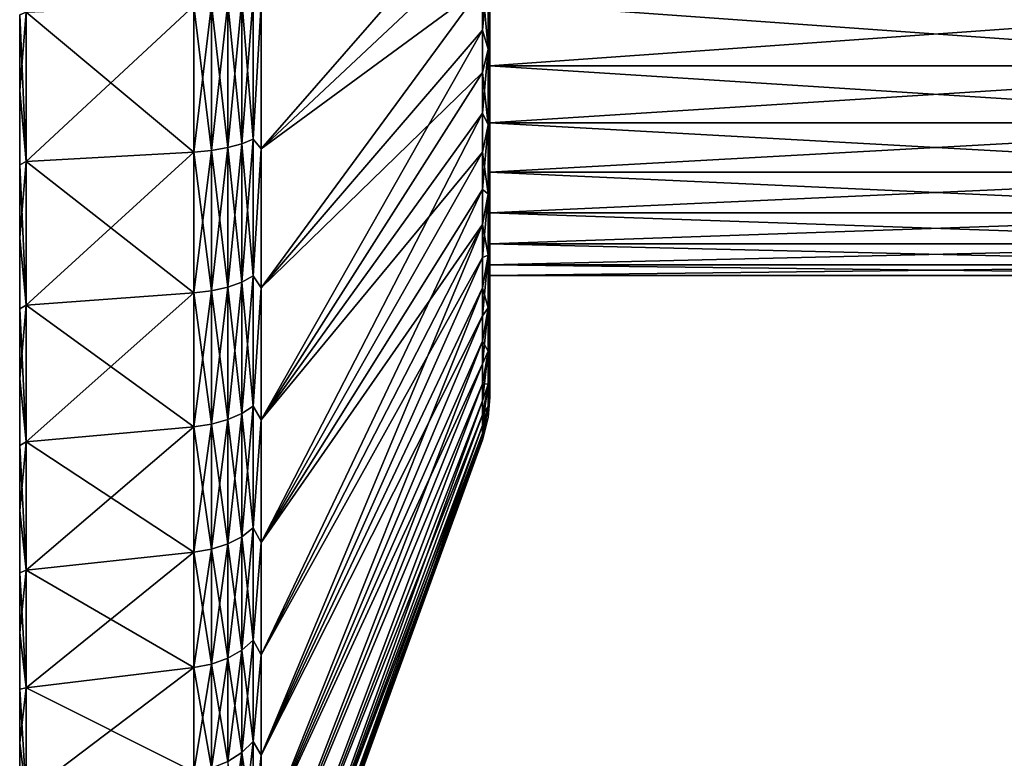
# Model space of a CAD drawing. Header units: metres. Extents: x -82 to 113, y -109 to 109.
# Tile 2 of 256: x -82 to -60, y -100 to -84. Entities that reach past the tile are written whole.
import ezdxf

# ---------------------------------------------------------------- set-up
doc = ezdxf.new("R2010")
doc.units = ezdxf.units.M
doc.layers.add('solid_20_382_013_XXX', color=7, linetype='CONTINUOUS')

msp = doc.modelspace()

# ---------------------------------------------------------------- linework, layer by layer
at = {"layer": 'solid_20_382_013_XXX'}
for points in [[(-76.52507, -86.587425, -10.271804), (-71.488861, -81.86972, -23.281294), (-71.488861, -80.823631, -22.963966)], [(-76.52507, -83.296265, -9.323637), (-76.52507, -86.587425, -10.271804), (-71.488861, -80.823631, -22.963966)], [(-76.52507, -86.587425, -67.928192), (-71.488861, -81.86972, -54.918705), (-71.488861, -82.892815, -54.533642)], [(-76.52507, -86.587425, -67.928192), (-76.52507, -83.296265, -68.876366), (-71.488861, -81.86972, -54.918705)], [(-76.52507, -86.587425, -10.271804), (-71.488861, -82.892815, -23.666359), (-71.488861, -81.86972, -23.281294)], [(-71.488861, -82.892815, -54.533642), (-71.362541, -82.476067, -54.193813), (-71.362541, -84.320694, -53.325794)], [(-71.488861, -83.888535, -24.117514), (-71.362541, -84.320694, -24.874207), (-71.362541, -82.476067, -24.006187)], [(-71.488861, -82.892815, -23.666359), (-71.488861, -83.888535, -24.117514), (-71.362541, -82.476067, -24.006187)], [(-71.362541, -84.320694, -53.325794), (-71.362541, -82.476067, -54.193813), (-71.32, -82.523506, -53.650051)], [(-71.362541, -82.476067, -24.006187), (-71.362541, -84.320694, -24.874207), (-71.32, -82.523392, -24.549904)], [(-71.362541, -84.320694, -24.874207), (-71.32, -84.37146, -25.460836), (-71.32, -82.523392, -24.549904)], [(-71.362541, -84.320694, -53.325794), (-71.32, -82.523506, -53.650051), (-71.32, -84.371574, -52.739098)], [(-71.32, -83.25457, -27.992538), (-71.32, -82.523392, -24.549904), (-71.32, -84.37146, -25.460836)], [(-71.32, -83.25457, -50.207462), (-71.32, -84.371574, -52.739098), (-71.32, -82.523506, -53.650051)], [(-76.52507, -89.751732, -66.6175), (-71.488861, -82.892815, -54.533642), (-71.488861, -83.888535, -54.082485)], [(-76.52507, -89.751732, -66.6175), (-76.52507, -86.587425, -67.928192), (-71.488861, -82.892815, -54.533642)], [(-76.52507, -89.751732, -11.582503), (-71.488861, -83.888535, -24.117514), (-71.488861, -82.892815, -23.666359)], [(-76.52507, -86.587425, -10.271804), (-76.52507, -89.751732, -11.582503), (-71.488861, -82.892815, -23.666359)], [(-71.488861, -83.888535, -54.082485), (-71.488861, -82.892815, -54.533642), (-71.362541, -84.320694, -53.325794)], [(-78.057159, -83.34201, -70.183578), (-77.65641, -83.317337, -70.071487), (-77.65641, -86.625984, -69.152847)], [(-78.057159, -86.662628, -8.938386), (-77.65641, -86.625984, -9.047154), (-77.65641, -83.317337, -8.128514)], [(-78.057159, -83.34201, -8.01642), (-78.057159, -86.662628, -8.938386), (-77.65641, -83.317337, -8.128514)], [(-77.65641, -83.317337, -70.071487), (-77.286766, -83.275139, -69.879784), (-77.286766, -86.563309, -68.966827)], [(-77.65641, -86.625984, -9.047154), (-77.286766, -86.563309, -9.233174), (-77.286766, -83.275139, -8.32022)], [(-77.65641, -83.317337, -8.128514), (-77.65641, -86.625984, -9.047154), (-77.286766, -83.275139, -8.32022)], [(-77.65641, -86.625984, -69.152847), (-77.65641, -83.317337, -70.071487), (-77.286766, -86.563309, -68.966827)], [(-77.286766, -83.275139, -69.879784), (-76.966064, -83.217331, -69.617142), (-76.966064, -86.47744, -68.711975)], [(-77.286766, -86.563309, -9.233174), (-76.966064, -86.47744, -9.488022), (-76.966064, -83.217331, -8.582858)], [(-77.286766, -83.275139, -8.32022), (-77.286766, -86.563309, -9.233174), (-76.966064, -83.217331, -8.582858)], [(-77.286766, -86.563309, -68.966827), (-77.286766, -83.275139, -69.879784), (-76.966064, -86.47744, -68.711975)], [(-76.966064, -83.217331, -69.617142), (-76.708359, -83.146439, -69.295074), (-76.708359, -86.372139, -68.39946)], [(-76.966064, -86.47744, -9.488022), (-76.708359, -86.372139, -9.800539), (-76.708359, -83.146439, -8.904927)], [(-76.966064, -83.217331, -8.582858), (-76.966064, -86.47744, -9.488022), (-76.708359, -83.146439, -8.904927)], [(-76.966064, -86.47744, -68.711975), (-76.966064, -83.217331, -69.617142), (-76.708359, -86.372139, -68.39946)], [(-76.708359, -86.372139, -68.39946), (-76.708359, -83.146439, -69.295074), (-76.52507, -83.296265, -68.876366)], [(-76.708359, -83.146439, -8.904927), (-76.708359, -86.372139, -9.800539), (-76.52507, -83.296265, -9.323637)], [(-76.708359, -86.372139, -68.39946), (-76.52507, -83.296265, -68.876366), (-76.52507, -86.587425, -67.928192)], [(-76.708359, -86.372139, -9.800539), (-76.52507, -86.587425, -10.271804), (-76.52507, -83.296265, -9.323637)], [(-71.32, -83.25457, -50.207462), (-51.02, -83.254593, -50.207451), (-51.02, -84.70414, -49.184246)], [(-71.32, -83.25457, -50.207462), (-51.02, -84.70414, -49.184246), (-71.32, -84.704124, -49.184261)], [(-71.32, -84.704124, -29.015741), (-51.02, -83.254593, -27.992548), (-71.32, -83.25457, -27.992538)], [(-71.32, -83.25457, -50.207462), (-71.32, -84.704124, -49.184261), (-71.32, -84.371574, -52.739098)], [(-71.32, -84.704124, -29.015741), (-71.32, -83.25457, -27.992538), (-71.32, -84.37146, -25.460836)], [(-71.32, -84.704124, -29.015741), (-51.02, -84.70414, -29.015753), (-51.02, -83.254593, -27.992548)], [(-81.870003, -83.486504, -7.359824), (-82.019997, -83.542648, -8.244211), (-82.019997, -85.26165, -8.687631)], [(-81.870003, -86.877289, -8.301269), (-81.870003, -83.486504, -7.359824), (-82.019997, -85.26165, -8.687631)], [(-81.870003, -83.486504, -70.840172), (-81.870003, -86.877289, -69.898727), (-82.019997, -83.542671, -69.955788)], [(-82.019997, -85.261688, -69.51236), (-82.019997, -85.26165, -8.687631), (-82.019997, -83.542648, -8.244211)], [(-82.019997, -83.542671, -69.955788), (-82.019997, -85.261688, -69.51236), (-82.019997, -83.542648, -8.244211)], [(-81.870003, -86.877289, -69.898727), (-82.019997, -85.261688, -69.51236), (-82.019997, -83.542671, -69.955788)], [(-81.870003, -83.486504, -70.840172), (-78.057159, -83.34201, -70.183578), (-78.057159, -86.662628, -69.261612)], [(-81.870003, -86.877289, -8.301269), (-78.057159, -86.662628, -8.938386), (-78.057159, -83.34201, -8.01642)], [(-81.870003, -86.877289, -8.301269), (-78.057159, -83.34201, -8.01642), (-81.870003, -83.486504, -7.359824)], [(-81.870003, -83.486504, -70.840172), (-78.057159, -86.662628, -69.261612), (-81.870003, -86.877289, -69.898727)], [(-78.057159, -86.662628, -69.261612), (-78.057159, -83.34201, -70.183578), (-77.65641, -86.625984, -69.152847)], [(-76.52507, -89.751732, -66.6175), (-71.488861, -83.888535, -54.082485), (-71.488861, -84.852615, -53.567173)], [(-76.52507, -92.74939, -13.23925), (-71.488861, -84.852615, -24.632826), (-71.488861, -83.888535, -24.117514)], [(-76.52507, -89.751732, -11.582503), (-76.52507, -92.74939, -13.23925), (-71.488861, -83.888535, -24.117514)], [(-71.488861, -84.852615, -53.567173), (-71.488861, -83.888535, -54.082485), (-71.362541, -84.320694, -53.325794)], [(-71.488861, -83.888535, -24.117514), (-71.488861, -84.852615, -24.632826), (-71.362541, -84.320694, -24.874207)], [(-71.488861, -84.852615, -53.567173), (-71.362541, -84.320694, -53.325794), (-71.362541, -86.041992, -52.233425)], [(-71.488861, -85.78093, -25.210089), (-71.362541, -86.041992, -25.966574), (-71.362541, -84.320694, -24.874207)], [(-71.488861, -84.852615, -24.632826), (-71.488861, -85.78093, -25.210089), (-71.362541, -84.320694, -24.874207)], [(-71.362541, -86.041992, -52.233425), (-71.362541, -84.320694, -53.325794), (-71.32, -84.371574, -52.739098)], [(-71.362541, -84.320694, -24.874207), (-71.362541, -86.041992, -25.966574), (-71.32, -84.37146, -25.460836)], [(-71.362541, -86.041992, -25.966574), (-71.32, -86.08477, -26.605249), (-71.32, -84.37146, -25.460836)], [(-71.362541, -86.041992, -52.233425), (-71.32, -84.371574, -52.739098), (-71.32, -86.0849, -51.594654)], [(-71.32, -84.704124, -29.015741), (-71.32, -84.37146, -25.460836), (-71.32, -86.08477, -26.605249)], [(-71.32, -86.000877, -47.973183), (-71.32, -86.0849, -51.594654), (-71.32, -84.371574, -52.739098)], [(-71.32, -84.704124, -49.184261), (-71.32, -86.000877, -47.973183), (-71.32, -84.371574, -52.739098)], [(-76.52507, -92.74939, -64.960747), (-71.488861, -84.852615, -53.567173), (-71.488861, -85.78093, -52.98991)], [(-76.52507, -92.74939, -64.960747), (-76.52507, -89.751732, -66.6175), (-71.488861, -84.852615, -53.567173)], [(-76.52507, -92.74939, -13.23925), (-71.488861, -85.78093, -25.210089), (-71.488861, -84.852615, -24.632826)], [(-71.488861, -85.78093, -52.98991), (-71.488861, -84.852615, -53.567173), (-71.362541, -86.041992, -52.233425)], [(-71.32, -84.704124, -49.184261), (-51.02, -84.70414, -49.184246), (-51.02, -86.00087, -47.97319)], [(-71.32, -84.704124, -49.184261), (-51.02, -86.00087, -47.97319), (-71.32, -86.000877, -47.973183)], [(-71.32, -86.000877, -30.226816), (-51.02, -84.70414, -29.015753), (-71.32, -84.704124, -29.015741)], [(-71.32, -86.000877, -30.226816), (-71.32, -84.704124, -29.015741), (-71.32, -86.08477, -26.605249)], [(-71.32, -86.000877, -30.226816), (-51.02, -86.00087, -30.226809), (-51.02, -84.70414, -29.015753)], [(-82.019997, -86.953209, -68.973213), (-82.019997, -86.953178, -9.226776), (-82.019997, -85.26165, -8.687631)], [(-81.870003, -86.877289, -8.301269), (-82.019997, -85.26165, -8.687631), (-82.019997, -86.953178, -9.226776)], [(-82.019997, -85.261688, -69.51236), (-82.019997, -86.953209, -68.973213), (-82.019997, -85.26165, -8.687631)], [(-81.870003, -86.877289, -69.898727), (-82.019997, -86.953209, -68.973213), (-82.019997, -85.261688, -69.51236)], [(-76.52507, -92.74939, -64.960747), (-71.488861, -85.78093, -52.98991), (-71.488861, -86.669502, -52.353168)], [(-76.52507, -95.542702, -15.22121), (-71.488861, -86.669502, -25.84683), (-71.488861, -85.78093, -25.210089)], [(-76.52507, -92.74939, -13.23925), (-76.52507, -95.542702, -15.22121), (-71.488861, -85.78093, -25.210089)], [(-71.488861, -86.669502, -52.353168), (-71.488861, -85.78093, -52.98991), (-71.362541, -86.041992, -52.233425)], [(-71.488861, -85.78093, -25.210089), (-71.488861, -86.669502, -25.84683), (-71.362541, -86.041992, -25.966574)], [(-71.32, -86.000877, -47.973183), (-51.02, -86.00087, -47.97319), (-51.02, -87.120605, -46.596844)], [(-71.32, -87.120621, -31.603176), (-51.02, -87.120605, -31.603155), (-51.02, -86.00087, -30.226809)], [(-71.32, -87.120621, -31.603176), (-51.02, -86.00087, -30.226809), (-71.32, -86.000877, -30.226816)], [(-71.32, -86.000877, -47.973183), (-51.02, -87.120605, -46.596844), (-71.32, -87.120621, -46.596825)], [(-71.32, -86.000877, -47.973183), (-71.32, -87.120621, -46.596825), (-71.32, -86.0849, -51.594654)], [(-71.32, -87.120621, -31.603176), (-71.32, -86.000877, -30.226816), (-71.32, -86.08477, -26.605249)], [(-71.488861, -86.669502, -52.353168), (-71.362541, -86.041992, -52.233425), (-71.362541, -87.612808, -50.933937)], [(-71.488861, -87.514534, -26.540325), (-71.362541, -87.612808, -27.266064), (-71.362541, -86.041992, -25.966574)], [(-71.488861, -86.669502, -25.84683), (-71.488861, -87.514534, -26.540325), (-71.362541, -86.041992, -25.966574)], [(-71.362541, -87.612808, -50.933937), (-71.362541, -86.041992, -52.233425), (-71.32, -86.0849, -51.594654)], [(-71.362541, -86.041992, -25.966574), (-71.362541, -87.612808, -27.266064), (-71.32, -86.08477, -26.605249)], [(-71.362541, -87.612808, -27.266064), (-71.32, -87.633965, -27.963503), (-71.32, -86.08477, -26.605249)], [(-71.362541, -87.612808, -50.933937), (-71.32, -86.0849, -51.594654), (-71.32, -87.634087, -50.236374)], [(-71.32, -87.120621, -31.603176), (-71.32, -86.08477, -26.605249), (-71.32, -87.633965, -27.963503)], [(-71.32, -87.120621, -46.596825), (-71.32, -87.634087, -50.236374), (-71.32, -86.0849, -51.594654)], [(-76.966064, -86.47744, -68.711975), (-76.708359, -86.372139, -68.39946), (-76.708359, -89.482094, -67.160339)], [(-76.966064, -89.620567, -10.740359), (-76.708359, -89.482094, -11.03966), (-76.708359, -86.372139, -9.800539)], [(-76.966064, -86.47744, -9.488022), (-76.966064, -89.620567, -10.740359), (-76.708359, -86.372139, -9.800539)], [(-76.708359, -89.482094, -67.160339), (-76.708359, -86.372139, -68.39946), (-76.52507, -86.587425, -67.928192)], [(-76.708359, -86.372139, -9.800539), (-76.708359, -89.482094, -11.03966), (-76.52507, -86.587425, -10.271804)], [(-81.870003, -86.877289, -69.898727), (-78.057159, -86.662628, -69.261612), (-78.057159, -89.864105, -67.986031)], [(-81.870003, -90.146446, -9.603823), (-78.057159, -89.864105, -10.213968), (-78.057159, -86.662628, -8.938386)], [(-81.870003, -90.146446, -9.603823), (-78.057159, -86.662628, -8.938386), (-81.870003, -86.877289, -8.301269)], [(-78.057159, -86.662628, -69.261612), (-77.65641, -86.625984, -69.152847), (-77.65641, -89.81591, -67.881866)], [(-78.057159, -89.864105, -10.213968), (-77.65641, -89.81591, -10.318137), (-77.65641, -86.625984, -9.047154)], [(-78.057159, -86.662628, -8.938386), (-78.057159, -89.864105, -10.213968), (-77.65641, -86.625984, -9.047154)], [(-78.057159, -89.864105, -67.986031), (-78.057159, -86.662628, -69.261612), (-77.65641, -89.81591, -67.881866)], [(-77.65641, -86.625984, -69.152847), (-77.286766, -86.563309, -68.966827), (-77.286766, -89.733482, -67.703712)], [(-77.65641, -89.81591, -10.318137), (-77.286766, -89.733482, -10.496289), (-77.286766, -86.563309, -9.233174)], [(-77.65641, -86.625984, -9.047154), (-77.65641, -89.81591, -10.318137), (-77.286766, -86.563309, -9.233174)], [(-77.65641, -89.81591, -67.881866), (-77.65641, -86.625984, -69.152847), (-77.286766, -89.733482, -67.703712)], [(-77.286766, -86.563309, -68.966827), (-76.966064, -86.47744, -68.711975), (-76.966064, -89.620567, -67.459641)], [(-77.286766, -89.733482, -10.496289), (-76.966064, -89.620567, -10.740359), (-76.966064, -86.47744, -9.488022)], [(-77.286766, -86.563309, -9.233174), (-77.286766, -89.733482, -10.496289), (-76.966064, -86.47744, -9.488022)], [(-77.286766, -89.733482, -67.703712), (-77.286766, -86.563309, -68.966827), (-76.966064, -89.620567, -67.459641)], [(-76.966064, -89.620567, -67.459641), (-76.966064, -86.47744, -68.711975), (-76.708359, -89.482094, -67.160339)], [(-76.708359, -89.482094, -67.160339), (-76.52507, -86.587425, -67.928192), (-76.52507, -89.751732, -66.6175)], [(-76.708359, -89.482094, -11.03966), (-76.52507, -89.751732, -11.582503), (-76.52507, -86.587425, -10.271804)], [(-76.52507, -95.542702, -62.97879), (-71.488861, -86.669502, -52.353168), (-71.488861, -87.514534, -51.659676)], [(-76.52507, -95.542702, -62.97879), (-76.52507, -92.74939, -64.960747), (-71.488861, -86.669502, -52.353168)], [(-76.52507, -95.542702, -15.22121), (-71.488861, -87.514534, -26.540325), (-71.488861, -86.669502, -25.84683)], [(-71.488861, -87.514534, -51.659676), (-71.488861, -86.669502, -52.353168), (-71.362541, -87.612808, -50.933937)], [(-81.870003, -86.877289, -8.301269), (-82.019997, -86.953178, -9.226776), (-82.019997, -88.611549, -9.859805)], [(-81.870003, -90.146446, -9.603823), (-81.870003, -86.877289, -8.301269), (-82.019997, -88.611549, -9.859805)], [(-81.870003, -86.877289, -69.898727), (-81.870003, -90.146446, -68.596176), (-82.019997, -86.953209, -68.973213)], [(-81.870003, -86.877289, -69.898727), (-78.057159, -89.864105, -67.986031), (-81.870003, -90.146446, -68.596176)], [(-82.019997, -88.611588, -68.340179), (-82.019997, -88.611549, -9.859805), (-82.019997, -86.953178, -9.226776)], [(-82.019997, -86.953209, -68.973213), (-82.019997, -88.611588, -68.340179), (-82.019997, -86.953178, -9.226776)], [(-81.870003, -90.146446, -68.596176), (-82.019997, -88.611588, -68.340179), (-82.019997, -86.953209, -68.973213)], [(-71.32, -87.120621, -46.596825), (-51.02, -87.120605, -46.596844), (-51.02, -88.042511, -45.080845)], [(-71.32, -88.042511, -33.119167), (-51.02, -88.042511, -33.119156), (-51.02, -87.120605, -31.603155)], [(-71.32, -88.042511, -33.119167), (-51.02, -87.120605, -31.603155), (-71.32, -87.120621, -31.603176)], [(-71.32, -87.120621, -46.596825), (-51.02, -88.042511, -45.080845), (-71.32, -88.042511, -45.080833)], [(-71.32, -87.120621, -46.596825), (-71.32, -88.042511, -45.080833), (-71.32, -87.634087, -50.236374)], [(-71.32, -88.042511, -33.119167), (-71.32, -87.120621, -31.603176), (-71.32, -87.633965, -27.963503)], [(-76.52507, -95.542702, -62.97879), (-71.488861, -87.514534, -51.659676), (-71.488861, -88.312393, -50.912399)], [(-76.52507, -98.096542, -17.503462), (-71.488861, -88.312393, -27.287601), (-71.488861, -87.514534, -26.540325)], [(-76.52507, -95.542702, -15.22121), (-76.52507, -98.096542, -17.503462), (-71.488861, -87.514534, -26.540325)], [(-71.488861, -88.312393, -50.912399), (-71.488861, -87.514534, -51.659676), (-71.362541, -87.612808, -50.933937)], [(-71.488861, -87.514534, -26.540325), (-71.488861, -88.312393, -27.287601), (-71.362541, -87.612808, -27.266064)], [(-71.488861, -88.312393, -50.912399), (-71.362541, -87.612808, -50.933937), (-71.362541, -89.008362, -49.447819)], [(-71.488861, -89.059669, -28.085461), (-71.362541, -89.008362, -28.752182), (-71.362541, -87.612808, -27.266064)], [(-71.488861, -88.312393, -27.287601), (-71.488861, -89.059669, -28.085461), (-71.362541, -87.612808, -27.266064)], [(-71.362541, -89.008362, -49.447819), (-71.362541, -87.612808, -50.933937), (-71.32, -87.634087, -50.236374)], [(-71.362541, -87.612808, -27.266064), (-71.362541, -89.008362, -28.752182), (-71.32, -87.633965, -27.963503)], [(-71.362541, -89.008362, -28.752182), (-71.32, -88.992638, -29.512472), (-71.32, -87.633965, -27.963503)], [(-71.362541, -89.008362, -49.447819), (-71.32, -87.634087, -50.236374), (-71.32, -88.992783, -48.687336)], [(-71.32, -88.042511, -33.119167), (-71.32, -87.633965, -27.963503), (-71.32, -88.992638, -29.512472)], [(-71.32, -88.74939, -43.453442), (-71.32, -88.992783, -48.687336), (-71.32, -87.634087, -50.236374)], [(-71.32, -88.042511, -45.080833), (-71.32, -88.74939, -43.453442), (-71.32, -87.634087, -50.236374)], [(-71.32, -88.042511, -45.080833), (-51.02, -88.042511, -45.080845), (-51.02, -88.74939, -43.453434)], [(-71.32, -88.042511, -45.080833), (-51.02, -88.74939, -43.453434), (-71.32, -88.74939, -43.453442)], [(-71.32, -88.74939, -34.746559), (-51.02, -88.74939, -34.746567), (-51.02, -88.042511, -33.119156)], [(-71.32, -88.74939, -34.746559), (-51.02, -88.042511, -33.119156), (-71.32, -88.042511, -33.119167)], [(-71.32, -88.74939, -34.746559), (-71.32, -88.042511, -33.119167), (-71.32, -88.992638, -29.512472)], [(-76.52507, -98.096542, -60.696537), (-71.488861, -88.312393, -50.912399), (-71.488861, -89.059669, -50.11454)], [(-76.52507, -98.096542, -60.696537), (-76.52507, -95.542702, -62.97879), (-71.488861, -88.312393, -50.912399)], [(-76.52507, -100.378792, -20.057301), (-71.488861, -89.059669, -28.085461), (-71.488861, -88.312393, -27.287601)], [(-76.52507, -98.096542, -17.503462), (-76.52507, -100.378792, -20.057301), (-71.488861, -88.312393, -27.287601)], [(-71.488861, -89.059669, -50.11454), (-71.488861, -88.312393, -50.912399), (-71.362541, -89.008362, -49.447819)], [(-82.019997, -90.232185, -67.615013), (-82.019997, -90.232132, -10.584966), (-82.019997, -88.611549, -9.859805)], [(-81.870003, -90.146446, -9.603823), (-82.019997, -88.611549, -9.859805), (-82.019997, -90.232132, -10.584966)], [(-82.019997, -88.611588, -68.340179), (-82.019997, -90.232185, -67.615013), (-82.019997, -88.611549, -9.859805)], [(-81.870003, -90.146446, -68.596176), (-82.019997, -90.232185, -67.615013), (-82.019997, -88.611588, -68.340179)], [(-71.32, -88.74939, -43.453442), (-51.02, -88.74939, -43.453434), (-51.02, -89.228096, -41.744926)], [(-71.32, -88.74939, -43.453442), (-51.02, -89.228096, -41.744926), (-71.32, -89.228088, -41.744949)], [(-71.32, -89.228088, -36.455051), (-51.02, -89.228096, -36.45507), (-51.02, -88.74939, -34.746567)], [(-71.32, -89.228088, -36.455051), (-51.02, -88.74939, -34.746567), (-71.32, -88.74939, -34.746559)], [(-71.32, -88.74939, -43.453442), (-71.32, -89.228088, -41.744949), (-71.32, -88.992783, -48.687336)], [(-71.32, -89.228088, -36.455051), (-71.32, -88.74939, -34.746559), (-71.32, -88.992638, -29.512472)], [(-76.52507, -100.378792, -58.1427), (-71.488861, -89.059669, -50.11454), (-71.488861, -89.753159, -49.269516)], [(-76.52507, -100.378792, -58.1427), (-76.52507, -98.096542, -60.696537), (-71.488861, -89.059669, -50.11454)], [(-76.52507, -100.378792, -20.057301), (-71.488861, -89.753159, -28.930485), (-71.488861, -89.059669, -28.085461)], [(-71.488861, -89.753159, -49.269516), (-71.362541, -89.008362, -49.447819), (-71.362541, -90.206657, -47.798508)], [(-71.488861, -89.753159, -49.269516), (-71.488861, -89.059669, -50.11454), (-71.362541, -89.008362, -49.447819)], [(-71.488861, -90.389908, -29.819057), (-71.362541, -90.206657, -30.401491), (-71.362541, -89.008362, -28.752182)], [(-71.488861, -89.753159, -28.930485), (-71.488861, -90.389908, -29.819057), (-71.362541, -89.008362, -28.752182)], [(-71.488861, -89.059669, -28.085461), (-71.488861, -89.753159, -28.930485), (-71.362541, -89.008362, -28.752182)], [(-71.362541, -90.206657, -30.401491), (-71.32, -90.137337, -31.225374), (-71.32, -88.992638, -29.512472)], [(-71.362541, -89.008362, -28.752182), (-71.362541, -90.206657, -30.401491), (-71.32, -88.992638, -29.512472)], [(-71.362541, -90.206657, -47.798508), (-71.32, -88.992783, -48.687336), (-71.32, -90.137489, -46.974354)], [(-71.362541, -90.206657, -47.798508), (-71.362541, -89.008362, -49.447819), (-71.32, -88.992783, -48.687336)], [(-71.32, -89.228088, -36.455051), (-71.32, -88.992638, -29.512472), (-71.32, -90.137337, -31.225374)], [(-71.32, -90.137337, -31.225374), (-71.32, -90.137489, -46.974354), (-71.32, -88.992783, -48.687336)], [(-71.32, -89.469696, -39.987167), (-71.32, -90.137337, -31.225374), (-71.32, -88.992783, -48.687336)], [(-71.32, -89.228088, -41.744949), (-71.32, -89.469696, -39.987167), (-71.32, -88.992783, -48.687336)], [(-71.32, -89.228088, -41.744949), (-51.02, -89.228096, -41.744926), (-51.02, -89.469696, -39.987152)], [(-71.32, -89.228088, -41.744949), (-51.02, -89.469696, -39.987152), (-71.32, -89.469696, -39.987167)], [(-71.32, -89.469696, -38.212833), (-51.02, -89.228096, -36.45507), (-71.32, -89.228088, -36.455051)], [(-71.32, -89.469696, -38.212833), (-71.32, -89.228088, -36.455051), (-71.32, -90.137337, -31.225374)], [(-71.32, -89.469696, -38.212833), (-51.02, -89.469696, -38.212849), (-51.02, -89.228096, -36.45507)], [(-76.966064, -89.620567, -67.459641), (-76.708359, -89.482094, -67.160339), (-76.708359, -92.43985, -65.592239)], [(-76.966064, -92.609871, -12.325188), (-76.708359, -92.43985, -12.607761), (-76.708359, -89.482094, -11.03966)], [(-76.966064, -89.620567, -10.740359), (-76.966064, -92.609871, -12.325188), (-76.708359, -89.482094, -11.03966)], [(-76.708359, -92.43985, -65.592239), (-76.708359, -89.482094, -67.160339), (-76.52507, -89.751732, -66.6175)], [(-76.708359, -89.482094, -11.03966), (-76.708359, -92.43985, -12.607761), (-76.52507, -89.751732, -11.582503)], [(-71.32, -89.469696, -39.987167), (-51.02, -89.469696, -39.987152), (-51.02, -89.469696, -38.212849)], [(-71.32, -89.469696, -39.987167), (-51.02, -89.469696, -38.212849), (-71.32, -89.469696, -38.212833)], [(-71.32, -89.469696, -39.987167), (-71.32, -89.469696, -38.212833), (-71.32, -90.137337, -31.225374)], [(-78.057159, -89.864105, -67.986031), (-77.65641, -89.81591, -67.881866), (-77.65641, -92.849716, -66.273438)], [(-78.057159, -92.90889, -11.828213), (-77.65641, -92.849716, -11.92656), (-77.65641, -89.81591, -10.318137)], [(-78.057159, -89.864105, -10.213968), (-78.057159, -92.90889, -11.828213), (-77.65641, -89.81591, -10.318137)], [(-77.65641, -89.81591, -67.881866), (-77.286766, -89.733482, -67.703712), (-77.286766, -92.748512, -66.10524)], [(-77.65641, -92.849716, -11.92656), (-77.286766, -92.748512, -12.094757), (-77.286766, -89.733482, -10.496289)], [(-77.65641, -89.81591, -10.318137), (-77.65641, -92.849716, -11.92656), (-77.286766, -89.733482, -10.496289)], [(-77.65641, -92.849716, -66.273438), (-77.65641, -89.81591, -67.881866), (-77.286766, -92.748512, -66.10524)], [(-77.286766, -89.733482, -67.703712), (-76.966064, -89.620567, -67.459641), (-76.966064, -92.609871, -65.874809)], [(-77.286766, -92.748512, -12.094757), (-76.966064, -92.609871, -12.325188), (-76.966064, -89.620567, -10.740359)], [(-77.286766, -89.733482, -10.496289), (-77.286766, -92.748512, -12.094757), (-76.966064, -89.620567, -10.740359)], [(-77.286766, -92.748512, -66.10524), (-77.286766, -89.733482, -67.703712), (-76.966064, -92.609871, -65.874809)], [(-76.966064, -92.609871, -65.874809), (-76.966064, -89.620567, -67.459641), (-76.708359, -92.43985, -65.592239)], [(-76.708359, -92.43985, -65.592239), (-76.52507, -89.751732, -66.6175), (-76.52507, -92.74939, -64.960747)], [(-76.708359, -92.43985, -12.607761), (-76.52507, -92.74939, -13.23925), (-76.52507, -89.751732, -11.582503)], [(-76.52507, -100.378792, -58.1427), (-71.488861, -89.753159, -49.269516), (-71.488861, -90.389908, -48.380943)], [(-76.52507, -102.360748, -22.850615), (-71.488861, -90.389908, -29.819057), (-71.488861, -89.753159, -28.930485)], [(-76.52507, -100.378792, -20.057301), (-76.52507, -102.360748, -22.850615), (-71.488861, -89.753159, -28.930485)], [(-71.488861, -90.389908, -48.380943), (-71.488861, -89.753159, -49.269516), (-71.362541, -90.206657, -47.798508)], [(-81.870003, -90.146446, -68.596176), (-78.057159, -89.864105, -67.986031), (-78.057159, -92.90889, -66.371788)], [(-81.870003, -93.255577, -11.252187), (-78.057159, -92.90889, -11.828213), (-78.057159, -89.864105, -10.213968)], [(-81.870003, -93.255577, -11.252187), (-78.057159, -89.864105, -10.213968), (-81.870003, -90.146446, -9.603823)], [(-78.057159, -92.90889, -66.371788), (-78.057159, -89.864105, -67.986031), (-77.65641, -92.849716, -66.273438)], [(-81.870003, -90.146446, -9.603823), (-82.019997, -90.232132, -10.584966), (-82.019997, -91.809341, -11.399768)], [(-81.870003, -93.255577, -11.252187), (-81.870003, -90.146446, -9.603823), (-82.019997, -91.809341, -11.399768)], [(-81.870003, -90.146446, -68.596176), (-81.870003, -93.255577, -66.947815), (-82.019997, -90.232185, -67.615013)], [(-82.019997, -91.809372, -66.800217), (-82.019997, -91.809341, -11.399768), (-82.019997, -90.232132, -10.584966)], [(-82.019997, -90.232185, -67.615013), (-82.019997, -91.809372, -66.800217), (-82.019997, -90.232132, -10.584966)], [(-81.870003, -93.255577, -66.947815), (-82.019997, -91.809372, -66.800217), (-82.019997, -90.232185, -67.615013)], [(-81.870003, -90.146446, -68.596176), (-78.057159, -92.90889, -66.371788), (-81.870003, -93.255577, -66.947815)], [(-71.488861, -90.967171, -47.452629), (-71.362541, -90.206657, -47.798508), (-71.362541, -91.188789, -46.01202)], [(-71.488861, -90.967171, -47.452629), (-71.488861, -90.389908, -48.380943), (-71.362541, -90.206657, -47.798508)], [(-71.488861, -91.482483, -31.711454), (-71.362541, -91.188789, -32.187981), (-71.362541, -90.206657, -30.401491)], [(-71.488861, -90.967171, -30.747372), (-71.488861, -91.482483, -31.711454), (-71.362541, -90.206657, -30.401491)], [(-71.488861, -90.389908, -29.819057), (-71.488861, -90.967171, -30.747372), (-71.362541, -90.206657, -30.401491)], [(-71.362541, -91.188789, -32.187981), (-71.32, -91.048607, -33.073006), (-71.32, -90.137337, -31.225374)], [(-71.362541, -90.206657, -30.401491), (-71.362541, -91.188789, -32.187981), (-71.32, -90.137337, -31.225374)], [(-71.362541, -91.188789, -46.01202), (-71.32, -90.137489, -46.974354), (-71.32, -91.048767, -45.126606)], [(-71.362541, -91.188789, -46.01202), (-71.362541, -90.206657, -47.798508), (-71.32, -90.137489, -46.974354)], [(-71.32, -90.137337, -31.225374), (-71.32, -91.048607, -33.073006), (-71.32, -90.137489, -46.974354)], [(-71.32, -91.048607, -33.073006), (-71.32, -91.048767, -45.126606), (-71.32, -90.137489, -46.974354)], [(-76.52507, -102.360748, -55.349384), (-71.488861, -90.389908, -48.380943), (-71.488861, -90.967171, -47.452629)], [(-76.52507, -102.360748, -55.349384), (-76.52507, -100.378792, -58.1427), (-71.488861, -90.389908, -48.380943)], [(-76.52507, -102.360748, -22.850615), (-71.488861, -90.967171, -30.747372), (-71.488861, -90.389908, -29.819057)], [(-76.52507, -102.360748, -55.349384), (-71.488861, -90.967171, -47.452629), (-71.488861, -91.482483, -46.488544)], [(-76.52507, -104.017494, -25.848272), (-71.488861, -91.482483, -31.711454), (-71.488861, -90.967171, -30.747372)], [(-76.52507, -102.360748, -22.850615), (-76.52507, -104.017494, -25.848272), (-71.488861, -90.967171, -30.747372)], [(-71.488861, -91.482483, -46.488544), (-71.488861, -90.967171, -47.452629), (-71.362541, -91.188789, -46.01202)], [(-71.362541, -91.93927, -34.083477), (-71.32, -91.710861, -35.023685), (-71.32, -91.048607, -33.073006)], [(-71.362541, -91.188789, -32.187981), (-71.362541, -91.93927, -34.083477), (-71.32, -91.048607, -33.073006)], [(-71.362541, -91.93927, -44.116524), (-71.32, -91.048767, -45.126606), (-71.32, -91.710991, -43.175831)], [(-71.362541, -91.93927, -44.116524), (-71.362541, -91.188789, -46.01202), (-71.32, -91.048767, -45.126606)], [(-71.32, -91.048607, -33.073006), (-71.32, -91.710861, -35.023685), (-71.32, -91.048767, -45.126606)], [(-71.32, -91.710861, -35.023685), (-71.32, -91.710991, -43.175831), (-71.32, -91.048767, -45.126606)], [(-71.488861, -91.93364, -45.492825), (-71.362541, -91.188789, -46.01202), (-71.362541, -91.93927, -44.116524)], [(-71.488861, -91.93364, -45.492825), (-71.488861, -91.482483, -46.488544), (-71.362541, -91.188789, -46.01202)], [(-71.488861, -92.318703, -33.73027), (-71.362541, -91.93927, -34.083477), (-71.362541, -91.188789, -32.187981)], [(-71.488861, -91.93364, -32.707176), (-71.488861, -92.318703, -33.73027), (-71.362541, -91.188789, -32.187981)], [(-71.488861, -91.482483, -31.711454), (-71.488861, -91.93364, -32.707176), (-71.362541, -91.188789, -32.187981)], [(-76.52507, -104.017494, -52.351727), (-71.488861, -91.482483, -46.488544), (-71.488861, -91.93364, -45.492825)], [(-76.52507, -104.017494, -52.351727), (-76.52507, -102.360748, -55.349384), (-71.488861, -91.482483, -46.488544)], [(-76.52507, -104.017494, -25.848272), (-71.488861, -91.93364, -32.707176), (-71.488861, -91.482483, -31.711454)], [(-82.019997, -93.338486, -65.898216), (-82.019997, -93.33844, -12.301759), (-82.019997, -91.809341, -11.399768)], [(-81.870003, -93.255577, -11.252187), (-82.019997, -91.809341, -11.399768), (-82.019997, -93.33844, -12.301759)], [(-82.019997, -91.809372, -66.800217), (-82.019997, -93.338486, -65.898216), (-82.019997, -91.809341, -11.399768)], [(-81.870003, -93.255577, -66.947815), (-82.019997, -93.338486, -65.898216), (-82.019997, -91.809372, -66.800217)], [(-71.362541, -92.446259, -36.058086), (-71.32, -92.112816, -37.044109), (-71.32, -91.710861, -35.023685)], [(-71.362541, -91.93927, -34.083477), (-71.362541, -92.446259, -36.058086), (-71.32, -91.710861, -35.023685)], [(-71.362541, -92.446259, -42.141911), (-71.32, -91.710991, -43.175831), (-71.32, -92.112885, -41.155361)], [(-71.362541, -92.446259, -42.141911), (-71.362541, -91.93927, -44.116524), (-71.32, -91.710991, -43.175831)], [(-71.32, -91.710861, -35.023685), (-71.32, -92.112816, -37.044109), (-71.32, -91.710991, -43.175831)], [(-71.32, -92.112816, -37.044109), (-71.32, -92.112885, -41.155361), (-71.32, -91.710991, -43.175831)], [(-76.52507, -105.328194, -49.187424), (-71.488861, -91.93364, -45.492825), (-71.488861, -92.318703, -44.46973)], [(-76.52507, -105.328194, -49.187424), (-76.52507, -104.017494, -52.351727), (-71.488861, -91.93364, -45.492825)], [(-76.52507, -105.328194, -29.012579), (-71.488861, -92.318703, -33.73027), (-71.488861, -91.93364, -32.707176)], [(-76.52507, -104.017494, -25.848272), (-76.52507, -105.328194, -29.012579), (-71.488861, -91.93364, -32.707176)], [(-71.488861, -92.318703, -44.46973), (-71.488861, -91.93364, -45.492825), (-71.362541, -91.93927, -44.116524)], [(-71.488861, -92.636032, -43.423637), (-71.362541, -91.93927, -44.116524), (-71.362541, -92.446259, -42.141911)], [(-71.488861, -92.636032, -43.423637), (-71.488861, -92.318703, -44.46973), (-71.362541, -91.93927, -44.116524)], [(-71.488861, -92.884262, -35.840965), (-71.362541, -92.446259, -36.058086), (-71.362541, -91.93927, -34.083477)], [(-71.488861, -92.636032, -34.776363), (-71.488861, -92.884262, -35.840965), (-71.362541, -91.93927, -34.083477)], [(-71.488861, -92.318703, -33.73027), (-71.488861, -92.636032, -34.776363), (-71.362541, -91.93927, -34.083477)], [(-71.362541, -92.701775, -38.080669), (-71.32, -92.247589, -39.09972), (-71.32, -92.112816, -37.044109)], [(-71.362541, -92.446259, -36.058086), (-71.362541, -92.701775, -38.080669), (-71.32, -92.112816, -37.044109)], [(-71.362541, -92.701775, -40.119328), (-71.32, -92.112885, -41.155361), (-71.32, -92.247589, -39.09972)], [(-71.362541, -92.701775, -40.119328), (-71.362541, -92.446259, -42.141911), (-71.32, -92.112885, -41.155361)], [(-71.362541, -92.701775, -38.080669), (-71.362541, -92.701775, -40.119328), (-71.32, -92.247589, -39.09972)], [(-71.32, -92.112816, -37.044109), (-71.32, -92.247589, -39.09972), (-71.32, -92.112885, -41.155361)], [(-76.966064, -92.609871, -65.874809), (-76.708359, -92.43985, -65.592239), (-76.708359, -95.210724, -63.713539)], [(-76.966064, -95.410301, -14.223927), (-76.708359, -95.210724, -14.486462), (-76.708359, -92.43985, -12.607761)], [(-76.966064, -92.609871, -12.325188), (-76.966064, -95.410301, -14.223927), (-76.708359, -92.43985, -12.607761)], [(-76.708359, -95.210724, -63.713539), (-76.708359, -92.43985, -65.592239), (-76.52507, -92.74939, -64.960747)], [(-76.708359, -92.43985, -12.607761), (-76.708359, -95.210724, -14.486462), (-76.52507, -92.74939, -13.23925)], [(-76.52507, -105.328194, -49.187424), (-71.488861, -92.318703, -44.46973), (-71.488861, -92.636032, -43.423637)], [(-76.52507, -106.27636, -32.303738), (-71.488861, -92.636032, -34.776363), (-71.488861, -92.318703, -33.73027)], [(-76.52507, -105.328194, -29.012579), (-76.52507, -106.27636, -32.303738), (-71.488861, -92.318703, -33.73027)], [(-71.488861, -93.062332, -41.280472), (-71.362541, -92.446259, -42.141911), (-71.362541, -92.701775, -40.119328)], [(-71.488861, -92.884262, -42.359035), (-71.488861, -92.636032, -43.423637), (-71.362541, -92.446259, -42.141911)], [(-71.488861, -93.062332, -41.280472), (-71.488861, -92.884262, -42.359035), (-71.362541, -92.446259, -42.141911)], [(-71.488861, -93.169479, -38.007423), (-71.362541, -92.701775, -38.080669), (-71.362541, -92.446259, -36.058086)], [(-71.488861, -93.062332, -36.919525), (-71.488861, -93.169479, -38.007423), (-71.362541, -92.446259, -36.058086)], [(-71.488861, -92.884262, -35.840965), (-71.488861, -93.062332, -36.919525), (-71.362541, -92.446259, -36.058086)], [(-77.65641, -92.849716, -66.273438), (-77.286766, -92.748512, -66.10524), (-77.286766, -95.573044, -64.190163)], [(-77.65641, -95.691841, -13.853568), (-77.286766, -95.573044, -14.009836), (-77.286766, -92.748512, -12.094757)], [(-77.65641, -92.849716, -11.92656), (-77.65641, -95.691841, -13.853568), (-77.286766, -92.748512, -12.094757)], [(-77.286766, -92.748512, -66.10524), (-76.966064, -92.609871, -65.874809), (-76.966064, -95.410301, -63.976074)], [(-77.286766, -95.573044, -14.009836), (-76.966064, -95.410301, -14.223927), (-76.966064, -92.609871, -12.325188)], [(-77.286766, -92.748512, -12.094757), (-77.286766, -95.573044, -14.009836), (-76.966064, -92.609871, -12.325188)], [(-77.286766, -95.573044, -64.190163), (-77.286766, -92.748512, -66.10524), (-76.966064, -95.410301, -63.976074)], [(-76.966064, -95.410301, -63.976074), (-76.966064, -92.609871, -65.874809), (-76.708359, -95.210724, -63.713539)], [(-76.52507, -106.27636, -45.896259), (-71.488861, -92.636032, -43.423637), (-71.488861, -92.884262, -42.359035)], [(-76.52507, -106.27636, -45.896259), (-76.52507, -105.328194, -49.187424), (-71.488861, -92.636032, -43.423637)], [(-76.52507, -106.27636, -32.303738), (-71.488861, -92.884262, -35.840965), (-71.488861, -92.636032, -34.776363)], [(-71.488861, -93.205246, -39.099998), (-71.362541, -92.701775, -40.119328), (-71.362541, -92.701775, -38.080669)], [(-71.488861, -93.169479, -40.192577), (-71.488861, -93.062332, -41.280472), (-71.362541, -92.701775, -40.119328)], [(-71.488861, -93.205246, -39.099998), (-71.488861, -93.169479, -40.192577), (-71.362541, -92.701775, -40.119328)], [(-71.488861, -93.169479, -38.007423), (-71.488861, -93.205246, -39.099998), (-71.362541, -92.701775, -38.080669)], [(-81.870003, -93.255577, -66.947815), (-78.057159, -92.90889, -66.371788), (-78.057159, -95.761299, -64.437805)], [(-81.870003, -96.168114, -13.226939), (-78.057159, -95.761299, -13.762195), (-78.057159, -92.90889, -11.828213)], [(-81.870003, -96.168114, -13.226939), (-78.057159, -92.90889, -11.828213), (-81.870003, -93.255577, -11.252187)], [(-78.057159, -92.90889, -66.371788), (-77.65641, -92.849716, -66.273438), (-77.65641, -95.691841, -64.346436)], [(-78.057159, -95.761299, -13.762195), (-77.65641, -95.691841, -13.853568), (-77.65641, -92.849716, -11.92656)], [(-78.057159, -92.90889, -11.828213), (-78.057159, -95.761299, -13.762195), (-77.65641, -92.849716, -11.92656)], [(-78.057159, -95.761299, -64.437805), (-78.057159, -92.90889, -66.371788), (-77.65641, -95.691841, -64.346436)], [(-77.65641, -95.691841, -64.346436), (-77.65641, -92.849716, -66.273438), (-77.286766, -95.573044, -64.190163)], [(-76.708359, -95.210724, -63.713539), (-76.52507, -92.74939, -64.960747), (-76.52507, -95.542702, -62.97879)], [(-76.708359, -95.210724, -14.486462), (-76.52507, -95.542702, -15.22121), (-76.52507, -92.74939, -13.23925)], [(-76.52507, -106.27636, -45.896259), (-71.488861, -92.884262, -42.359035), (-71.488861, -93.062332, -41.280472)], [(-76.52507, -106.850075, -35.680367), (-71.488861, -93.062332, -36.919525), (-71.488861, -92.884262, -35.840965)], [(-76.52507, -106.27636, -32.303738), (-76.52507, -106.850075, -35.680367), (-71.488861, -92.884262, -35.840965)], [(-76.52507, -106.850075, -42.51963), (-71.488861, -93.062332, -41.280472), (-71.488861, -93.169479, -40.192577)], [(-76.52507, -106.850075, -42.51963), (-76.52507, -106.27636, -45.896259), (-71.488861, -93.062332, -41.280472)], [(-76.52507, -106.850075, -35.680367), (-71.488861, -93.169479, -38.007423), (-71.488861, -93.062332, -36.919525)], [(-76.52507, -106.850075, -42.51963), (-71.488861, -93.169479, -40.192577), (-71.488861, -93.205246, -39.099998)], [(-76.52507, -107.042114, -39.099998), (-71.488861, -93.205246, -39.099998), (-71.488861, -93.169479, -38.007423)], [(-76.52507, -106.850075, -35.680367), (-76.52507, -107.042114, -39.099998), (-71.488861, -93.169479, -38.007423)], [(-81.870003, -93.255577, -11.252187), (-82.019997, -93.33844, -12.301759), (-82.019997, -94.814621, -13.288116)], [(-81.870003, -96.168114, -13.226939), (-81.870003, -93.255577, -11.252187), (-82.019997, -94.814621, -13.288116)], [(-81.870003, -93.255577, -66.947815), (-81.870003, -96.168114, -64.973061), (-82.019997, -93.338486, -65.898216)], [(-82.019997, -94.814659, -64.911858), (-82.019997, -94.814621, -13.288116), (-82.019997, -93.33844, -12.301759)], [(-82.019997, -93.338486, -65.898216), (-82.019997, -94.814659, -64.911858), (-82.019997, -93.33844, -12.301759)], [(-81.870003, -96.168114, -64.973061), (-82.019997, -94.814659, -64.911858), (-82.019997, -93.338486, -65.898216)], [(-81.870003, -93.255577, -66.947815), (-78.057159, -95.761299, -64.437805), (-81.870003, -96.168114, -64.973061)], [(-76.52507, -107.042114, -39.099998), (-76.52507, -106.850075, -42.51963), (-71.488861, -93.205246, -39.099998)], [(-82.019997, -96.232979, -63.844456), (-82.019997, -96.232933, -14.35551), (-82.019997, -94.814621, -13.288116)], [(-81.870003, -96.168114, -13.226939), (-82.019997, -94.814621, -13.288116), (-82.019997, -96.232933, -14.35551)], [(-82.019997, -94.814659, -64.911858), (-82.019997, -96.232979, -63.844456), (-82.019997, -94.814621, -13.288116)], [(-81.870003, -96.168114, -64.973061), (-82.019997, -96.232979, -63.844456), (-82.019997, -94.814659, -64.911858)], [(-76.966064, -95.410301, -63.976074), (-76.708359, -95.210724, -63.713539), (-76.708359, -97.762238, -61.546268)], [(-76.966064, -97.989021, -16.414314), (-76.708359, -97.762238, -16.653732), (-76.708359, -95.210724, -14.486462)], [(-76.966064, -95.410301, -14.223927), (-76.966064, -97.989021, -16.414314), (-76.708359, -95.210724, -14.486462)], [(-76.708359, -97.762238, -61.546268), (-76.708359, -95.210724, -63.713539), (-76.52507, -95.542702, -62.97879)], [(-76.708359, -95.210724, -14.486462), (-76.708359, -97.762238, -16.653732), (-76.52507, -95.542702, -15.22121)], [(-77.286766, -95.573044, -64.190163), (-76.966064, -95.410301, -63.976074), (-76.966064, -97.989021, -61.785686)], [(-77.286766, -98.173965, -16.219074), (-76.966064, -97.989021, -16.414314), (-76.966064, -95.410301, -14.223927)], [(-77.286766, -95.573044, -14.009836), (-77.286766, -98.173965, -16.219074), (-76.966064, -95.410301, -14.223927)], [(-76.966064, -97.989021, -61.785686), (-76.966064, -95.410301, -63.976074), (-76.708359, -97.762238, -61.546268)], [(-77.65641, -95.691841, -64.346436), (-77.286766, -95.573044, -64.190163), (-77.286766, -98.173965, -61.980927)], [(-77.65641, -98.308952, -16.076567), (-77.286766, -98.173965, -16.219074), (-77.286766, -95.573044, -14.009836)], [(-77.65641, -95.691841, -13.853568), (-77.65641, -98.308952, -16.076567), (-77.286766, -95.573044, -14.009836)], [(-77.286766, -98.173965, -61.980927), (-77.286766, -95.573044, -64.190163), (-76.966064, -97.989021, -61.785686)], [(-76.708359, -97.762238, -61.546268), (-76.52507, -95.542702, -62.97879), (-76.52507, -98.096542, -60.696537)], [(-76.708359, -97.762238, -16.653732), (-76.52507, -98.096542, -17.503462), (-76.52507, -95.542702, -15.22121)], [(-81.870003, -96.168114, -64.973061), (-78.057159, -95.761299, -64.437805), (-78.057159, -98.387886, -62.20676)], [(-81.870003, -98.850212, -15.505126), (-78.057159, -98.387886, -15.993238), (-78.057159, -95.761299, -13.762195)], [(-81.870003, -98.850212, -15.505126), (-78.057159, -95.761299, -13.762195), (-81.870003, -96.168114, -13.226939)], [(-78.057159, -95.761299, -64.437805), (-77.65641, -95.691841, -64.346436), (-77.65641, -98.308952, -62.123432)], [(-78.057159, -98.387886, -15.993238), (-77.65641, -98.308952, -16.076567), (-77.65641, -95.691841, -13.853568)], [(-78.057159, -95.761299, -13.762195), (-78.057159, -98.387886, -15.993238), (-77.65641, -95.691841, -13.853568)], [(-78.057159, -98.387886, -62.20676), (-78.057159, -95.761299, -64.437805), (-77.65641, -98.308952, -62.123432)], [(-77.65641, -98.308952, -62.123432), (-77.65641, -95.691841, -64.346436), (-77.286766, -98.173965, -61.980927)], [(-81.870003, -96.168114, -13.226939), (-82.019997, -96.232933, -14.35551), (-82.019997, -97.589417, -15.500952)], [(-81.870003, -98.850212, -15.505126), (-81.870003, -96.168114, -13.226939), (-82.019997, -97.589417, -15.500952)], [(-81.870003, -96.168114, -64.973061), (-81.870003, -98.850212, -62.694874), (-82.019997, -96.232979, -63.844456)], [(-82.019997, -97.58947, -62.699001), (-82.019997, -97.589417, -15.500952), (-82.019997, -96.232933, -14.35551)], [(-82.019997, -96.232979, -63.844456), (-82.019997, -97.58947, -62.699001), (-82.019997, -96.232933, -14.35551)], [(-81.870003, -98.850212, -62.694874), (-82.019997, -97.58947, -62.699001), (-82.019997, -96.232979, -63.844456)], [(-81.870003, -96.168114, -64.973061), (-78.057159, -98.387886, -62.20676), (-81.870003, -98.850212, -62.694874)], [(-82.019997, -98.87941, -61.479465), (-82.019997, -98.879379, -16.720505), (-82.019997, -97.589417, -15.500952)], [(-81.870003, -98.850212, -15.505126), (-82.019997, -97.589417, -15.500952), (-82.019997, -98.879379, -16.720505)], [(-82.019997, -97.58947, -62.699001), (-82.019997, -98.87941, -61.479465), (-82.019997, -97.589417, -15.500952)], [(-81.870003, -98.850212, -62.694874), (-82.019997, -98.87941, -61.479465), (-82.019997, -97.58947, -62.699001)], [(-76.966064, -97.989021, -61.785686), (-76.708359, -97.762238, -61.546268), (-76.708359, -100.064461, -59.115833)], [(-76.966064, -100.315811, -18.87067), (-76.708359, -100.064461, -19.084166), (-76.708359, -97.762238, -16.653732)], [(-76.966064, -97.989021, -16.414314), (-76.966064, -100.315811, -18.87067), (-76.708359, -97.762238, -16.653732)], [(-76.708359, -100.064461, -59.115833), (-76.708359, -97.762238, -61.546268), (-76.52507, -98.096542, -60.696537)], [(-76.708359, -97.762238, -16.653732), (-76.708359, -100.064461, -19.084166), (-76.52507, -98.096542, -17.503462)], [(-77.286766, -98.173965, -61.980927), (-76.966064, -97.989021, -61.785686), (-76.966064, -100.315811, -59.32933)], [(-77.286766, -100.520775, -18.696571), (-76.966064, -100.315811, -18.87067), (-76.966064, -97.989021, -16.414314)], [(-77.286766, -98.173965, -16.219074), (-77.286766, -100.520775, -18.696571), (-76.966064, -97.989021, -16.414314)], [(-76.966064, -100.315811, -59.32933), (-76.966064, -97.989021, -61.785686), (-76.708359, -100.064461, -59.115833)], [(-76.708359, -100.064461, -59.115833), (-76.52507, -98.096542, -60.696537), (-76.52507, -100.378792, -58.1427)], [(-76.708359, -100.064461, -19.084166), (-76.52507, -100.378792, -20.057301), (-76.52507, -98.096542, -17.503462)], [(-78.057159, -98.387886, -62.20676), (-77.65641, -98.308952, -62.123432), (-77.65641, -100.67038, -59.630508)], [(-78.057159, -100.757858, -18.495188), (-77.65641, -100.67038, -18.569494), (-77.65641, -98.308952, -16.076567)], [(-78.057159, -98.387886, -15.993238), (-78.057159, -100.757858, -18.495188), (-77.65641, -98.308952, -16.076567)], [(-77.65641, -98.308952, -62.123432), (-77.286766, -98.173965, -61.980927), (-77.286766, -100.520775, -59.503429)], [(-77.65641, -100.67038, -18.569494), (-77.286766, -100.520775, -18.696571), (-77.286766, -98.173965, -16.219074)], [(-77.65641, -98.308952, -16.076567), (-77.65641, -100.67038, -18.569494), (-77.286766, -98.173965, -16.219074)], [(-77.65641, -100.67038, -59.630508), (-77.65641, -98.308952, -62.123432), (-77.286766, -100.520775, -59.503429)], [(-77.286766, -100.520775, -59.503429), (-77.286766, -98.173965, -61.980927), (-76.966064, -100.315811, -59.32933)], [(-81.870003, -98.850212, -62.694874), (-78.057159, -98.387886, -62.20676), (-78.057159, -100.757858, -59.704811)], [(-81.870003, -101.270233, -18.059902), (-78.057159, -100.757858, -18.495188), (-78.057159, -98.387886, -15.993238)], [(-81.870003, -101.270233, -18.059902), (-78.057159, -98.387886, -15.993238), (-81.870003, -98.850212, -15.505126)], [(-78.057159, -100.757858, -59.704811), (-78.057159, -98.387886, -62.20676), (-77.65641, -100.67038, -59.630508)], [(-81.870003, -98.850212, -15.505126), (-82.019997, -98.879379, -16.720505), (-82.019997, -100.099014, -18.010546)], [(-81.870003, -101.270233, -18.059902), (-81.870003, -98.850212, -15.505126), (-82.019997, -100.099014, -18.010546)], [(-81.870003, -98.850212, -62.694874), (-81.870003, -101.270233, -60.140099), (-82.019997, -98.87941, -61.479465)], [(-82.019997, -100.099045, -60.189419), (-82.019997, -100.099014, -18.010546), (-82.019997, -98.879379, -16.720505)], [(-82.019997, -98.87941, -61.479465), (-82.019997, -100.099045, -60.189419), (-82.019997, -98.879379, -16.720505)], [(-81.870003, -101.270233, -60.140099), (-82.019997, -100.099045, -60.189419), (-82.019997, -98.87941, -61.479465)], [(-81.870003, -98.850212, -62.694874), (-78.057159, -100.757858, -59.704811), (-81.870003, -101.270233, -60.140099)], [(-82.019997, -101.244453, -58.832981), (-82.019997, -101.244431, -19.366989), (-82.019997, -100.099014, -18.010546)], [(-81.870003, -101.270233, -18.059902), (-82.019997, -100.099014, -18.010546), (-82.019997, -101.244431, -19.366989)], [(-82.019997, -100.099045, -60.189419), (-82.019997, -101.244453, -58.832981), (-82.019997, -100.099014, -18.010546)], [(-81.870003, -101.270233, -60.140099), (-82.019997, -101.244453, -58.832981), (-82.019997, -100.099045, -60.189419)], [(-76.966064, -100.315811, -59.32933), (-76.708359, -100.064461, -59.115833), (-76.708359, -102.090416, -56.450733)], [(-76.966064, -102.363373, -21.564198), (-76.708359, -102.090416, -21.749266), (-76.708359, -100.064461, -19.084166)], [(-76.966064, -100.315811, -18.87067), (-76.966064, -102.363373, -21.564198), (-76.708359, -100.064461, -19.084166)], [(-76.708359, -102.090416, -56.450733), (-76.708359, -100.064461, -59.115833), (-76.52507, -100.378792, -58.1427)], [(-76.708359, -100.064461, -19.084166), (-76.708359, -102.090416, -21.749266), (-76.52507, -100.378792, -20.057301)], [(-77.286766, -100.520775, -59.503429), (-76.966064, -100.315811, -59.32933), (-76.966064, -102.363373, -56.635803)], [(-77.286766, -102.58596, -21.41328), (-76.966064, -102.363373, -21.564198), (-76.966064, -100.315811, -18.87067)], [(-77.286766, -100.520775, -18.696571), (-77.286766, -102.58596, -21.41328), (-76.966064, -100.315811, -18.87067)], [(-76.966064, -102.363373, -56.635803), (-76.966064, -100.315811, -59.32933), (-76.708359, -102.090416, -56.450733)], [(-76.708359, -102.090416, -56.450733), (-76.52507, -100.378792, -58.1427), (-76.52507, -102.360748, -55.349384)], [(-76.708359, -102.090416, -21.749266), (-76.52507, -102.360748, -22.850615), (-76.52507, -100.378792, -20.057301)]]:
    msp.add_3dface(points, dxfattribs=at)

doc.saveas('drawing.dxf')
